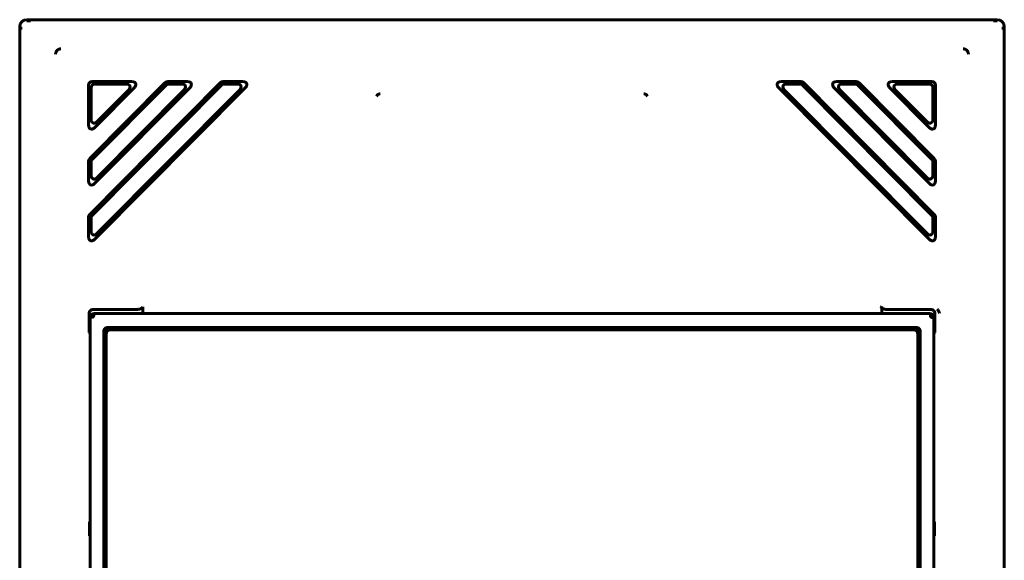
# Model space of a CAD drawing. Header units: millimetres. Extents: x 0 to 594, y 0 to 420.
# Tile 7 of 22: x 159 to 194, y 271 to 291. Entities that reach past the tile are written whole.
import ezdxf

# ---------------------------------------------------------------- set-up
doc = ezdxf.new("R2010")
doc.units = ezdxf.units.MM
doc.linetypes.add('K5LT_BASIC', pattern=[0])
doc.layers.add('Системный слой', color=7, linetype='Continuous')

msp = doc.modelspace()

# ---------------------------------------------------------------- linework, layer by layer
at = {"layer": 'Системный слой', "color": 150, "linetype": 'K5LT_BASIC', "lineweight": 60, "true_color": 0x0080ff}
for p, q in [((159.3677, 290.7125), (193.8677, 290.7125)), ((159.1177, 232.9625), (159.1177, 290.4625)), ((159.1532, 290.4625), (159.1534, 290.3698)), ((194.0822, 290.4625), (194.0821, 290.3698)), ((194.1177, 232.9625), (194.1177, 290.4625)), ((166.2605, 288.4742), (161.6055, 283.7883)), ((164.2871, 288.4742), (161.6055, 285.7748)), ((163.0968, 288.5125), (161.6976, 288.5125)), ((162.8887, 288.4259), (161.7842, 288.4259)), ((165.0702, 288.5125), (164.3792, 288.5125)), ((164.8621, 288.4259), (164.4153, 288.4259)), ((167.0436, 288.5125), (166.3526, 288.5125)), ((166.8355, 288.4259), (166.3887, 288.4259)), ((186.1918, 288.5125), (186.8828, 288.5125)), ((186.3999, 288.4259), (186.8467, 288.4259)), ((186.9749, 288.4742), (191.63, 283.7883)), ((188.1652, 288.5125), (188.8562, 288.5125)), ((188.3733, 288.4259), (188.8201, 288.4259)), ((188.9483, 288.4742), (191.63, 285.7748)), ((190.1386, 288.5125), (191.5378, 288.5125)), ((190.3467, 288.4259), (191.4512, 288.4259)), ((161.5677, 288.3826), (161.5677, 286.9742)), ((161.6543, 288.296), (161.6543, 287.1842)), ((164.3231, 288.3876), (161.6921, 285.7391)), ((166.2965, 288.3876), (161.6921, 283.7526)), ((161.7898, 286.8826), (163.189, 288.2911)), ((161.7898, 282.9097), (167.1357, 288.2911)), ((161.7898, 284.8962), (165.1624, 288.2911)), ((161.8764, 287.0927), (162.9808, 288.2045)), ((161.8764, 283.1198), (166.9276, 288.2045)), ((161.8764, 285.1062), (164.9542, 288.2045)), ((191.4456, 282.9097), (186.0997, 288.2911)), ((191.359, 283.1198), (186.3078, 288.2045)), ((186.9389, 288.3876), (191.5434, 283.7526)), ((191.4456, 284.8962), (188.0731, 288.2911)), ((191.359, 285.1062), (188.2812, 288.2045)), ((188.9123, 288.3876), (191.5434, 285.7391)), ((191.4456, 286.8826), (190.0465, 288.2911)), ((191.359, 287.0927), (190.2546, 288.2045)), ((191.5811, 288.296), (191.5811, 287.1842)), ((191.6677, 288.3826), (191.6677, 286.9742)), ((161.5677, 285.6833), (161.5677, 284.9877)), ((161.6543, 285.6476), (161.6543, 285.1978)), ((191.5811, 285.6476), (191.5811, 285.1978)), ((191.6677, 285.6833), (191.6677, 284.9877)), ((161.5677, 283.6968), (161.5677, 283.0013)), ((161.6543, 283.6611), (161.6543, 283.2113)), ((191.5811, 283.6611), (191.5811, 283.2113)), ((191.6677, 283.6968), (191.6677, 283.0013)), ((161.7351, 280.4125), (163.2738, 280.4125)), ((163.4935, 280.511), (163.4935, 280.2625)), ((189.7655, 280.2625), (189.7655, 280.4665)), ((191.5003, 280.4125), (189.9616, 280.4125)), ((161.5852, 279.5958), (161.5852, 280.2626)), ((161.6177, 280.1126), (161.6177, 235.7625)), ((161.6177, 280.1126), (161.6177, 235.7625)), ((191.4678, 280.2625), (161.7677, 280.2625)), ((191.4678, 280.2625), (161.7677, 280.2625)), ((191.6177, 235.7625), (191.6177, 280.1126)), ((191.6177, 235.7625), (191.6177, 280.1126)), ((191.6503, 279.6933), (191.6503, 280.2626)), ((190.9786, 279.7735), (162.2568, 279.7735)), ((190.8927, 279.6875), (162.3427, 279.6875)), ((190.8818, 279.7765), (162.3536, 279.7765)), ((190.8679, 279.7625), (162.3676, 279.7625)), ((162.3927, 279.7375), (190.8427, 279.7375)), ((161.5852, 279.5958), (161.6177, 279.547)), ((161.5852, 279.5958), (161.6177, 279.5958)), ((162.1037, 235.9984), (162.1037, 279.5267)), ((162.1068, 279.6235), (162.1068, 258.4016)), ((162.1427, 236.0375), (162.1427, 279.4875)), ((162.1927, 279.5375), (162.1927, 258.4875)), ((191.0427, 258.4875), (191.0427, 279.5375)), ((191.0927, 279.4875), (191.0927, 236.0375)), ((191.1177, 279.5127), (191.1177, 236.0124)), ((191.1286, 258.4016), (191.1286, 279.6235)), ((191.1317, 279.5267), (191.1317, 235.9984)), ((191.6486, 279.5933), (191.6177, 279.547)), ((161.6177, 272.8677), (161.6026, 272.8602)), ((161.6178, 272.8604), (161.6026, 272.8602)), ((161.6026, 272.8602), (161.6026, 272.3649)), ((191.6176, 272.8604), (191.6328, 272.8602)), ((191.6177, 272.8677), (191.6328, 272.8602)), ((191.6328, 272.8602), (191.6328, 272.3649)), ((161.6026, 272.3649), (161.6178, 272.3646)), ((161.6177, 272.3574), (161.6026, 272.3649)), ((191.6328, 272.3649), (191.6176, 272.3646)), ((191.6177, 272.3574), (191.6328, 272.3649))]:
    msp.add_line(p, q, dxfattribs=at)
for centre, radius, start, end in [((159.3677, 290.4625), 0.25, 90, 180), ((193.8677, 290.4625), 0.25, 0, 90), ((162.3927, 279.4875), 0.25, 90, 180), ((162.3427, 279.5375), 0.15, 90, 180), ((190.8427, 279.4875), 0.25, 0, 90), ((190.8927, 279.5375), 0.15, 0, 90)]:
    msp.add_arc(centre, radius, start, end, dxfattribs=at)
for points in [[(159.5072, 290.6766), (159.4954, 290.6766), (159.4718, 290.6766), (159.4342, 290.6767), (159.4008, 290.6768), (159.3786, 290.6769), (159.3677, 290.677)], [(193.7282, 290.6766), (193.74, 290.6766), (193.7636, 290.6766), (193.8012, 290.6767), (193.8346, 290.6768), (193.8568, 290.6769), (193.8677, 290.677)], [(160.5804, 289.6818), (160.5742, 289.6816), (160.5606, 289.6809), (160.5336, 289.674), (160.5069, 289.6632), (160.4792, 289.6469), (160.4553, 289.6272), (160.4336, 289.6027), (160.4156, 289.5741), (160.4024, 289.5434), (160.3942, 289.5115), (160.3924, 289.4917), (160.3925, 289.482)], [(192.843, 289.482), (192.843, 289.4917), (192.8412, 289.5115), (192.8331, 289.5433), (192.8199, 289.5739), (192.802, 289.6024), (192.7804, 289.6269), (192.7565, 289.6467), (192.729, 289.663), (192.702, 289.674), (192.6749, 289.6809), (192.6612, 289.6816), (192.655, 289.6818)], [(161.6976, 288.5125), (161.6543, 288.5125), (161.597, 288.4833), (161.5677, 288.4259), (161.5677, 288.3826)], [(161.6543, 288.296), (161.6543, 288.3393), (161.6836, 288.3967), (161.7409, 288.4259), (161.7842, 288.4259)], [(162.8887, 288.4259), (162.9407, 288.4259), (162.9976, 288.4063), (163.0416, 288.3597), (163.0437, 288.2956), (163.0175, 288.2414), (162.9808, 288.2045)], [(163.189, 288.2911), (163.2256, 288.328), (163.2518, 288.3822), (163.2497, 288.4463), (163.2057, 288.4929), (163.1488, 288.5125), (163.0968, 288.5125)], [(164.3792, 288.5125), (164.3432, 288.5125), (164.3125, 288.4998), (164.2871, 288.4742)], [(164.3231, 288.3876), (164.3485, 288.4132), (164.3792, 288.4259), (164.4153, 288.4259)], [(164.8621, 288.4259), (164.9141, 288.4259), (164.971, 288.4063), (165.015, 288.3597), (165.0171, 288.2956), (164.9909, 288.2414), (164.9542, 288.2045)], [(165.1624, 288.2911), (165.199, 288.328), (165.2252, 288.3822), (165.2231, 288.4463), (165.1791, 288.4929), (165.1222, 288.5125), (165.0702, 288.5125)], [(166.3526, 288.5125), (166.3166, 288.5125), (166.2859, 288.4998), (166.2605, 288.4742)], [(166.2965, 288.3876), (166.3219, 288.4132), (166.3526, 288.4259), (166.3887, 288.4259)], [(166.8355, 288.4259), (166.8875, 288.4259), (166.9444, 288.4063), (166.9884, 288.3597), (166.9905, 288.2956), (166.9643, 288.2414), (166.9276, 288.2045)], [(167.1357, 288.2911), (167.1724, 288.328), (167.1986, 288.3822), (167.1965, 288.4463), (167.1525, 288.4929), (167.0956, 288.5125), (167.0436, 288.5125)], [(186.0997, 288.2911), (186.063, 288.328), (186.0368, 288.3822), (186.0389, 288.4463), (186.0829, 288.4929), (186.1398, 288.5125), (186.1918, 288.5125)], [(186.3999, 288.4259), (186.3479, 288.4259), (186.291, 288.4063), (186.247, 288.3597), (186.2449, 288.2956), (186.2711, 288.2414), (186.3078, 288.2045)], [(186.9389, 288.3876), (186.9135, 288.4132), (186.8828, 288.4259), (186.8467, 288.4259)], [(186.8828, 288.5125), (186.9188, 288.5125), (186.9495, 288.4998), (186.9749, 288.4742)], [(188.0731, 288.2911), (188.0364, 288.328), (188.0102, 288.3822), (188.0123, 288.4463), (188.0563, 288.4929), (188.1132, 288.5125), (188.1652, 288.5125)], [(188.3733, 288.4259), (188.3213, 288.4259), (188.2644, 288.4063), (188.2204, 288.3597), (188.2183, 288.2956), (188.2445, 288.2414), (188.2812, 288.2045)], [(188.9123, 288.3876), (188.8869, 288.4132), (188.8562, 288.4259), (188.8201, 288.4259)], [(188.8562, 288.5125), (188.8922, 288.5125), (188.9229, 288.4998), (188.9483, 288.4742)], [(190.0465, 288.2911), (190.0098, 288.328), (189.9836, 288.3822), (189.9857, 288.4463), (190.0297, 288.4929), (190.0866, 288.5125), (190.1386, 288.5125)], [(190.3467, 288.4259), (190.2947, 288.4259), (190.2378, 288.4063), (190.1938, 288.3597), (190.1917, 288.2956), (190.2179, 288.2414), (190.2546, 288.2045)], [(191.5811, 288.296), (191.5811, 288.3393), (191.5519, 288.3967), (191.4945, 288.4259), (191.4512, 288.4259)], [(191.5378, 288.5125), (191.5811, 288.5125), (191.6385, 288.4833), (191.6677, 288.4259), (191.6677, 288.3826)], [(171.9337, 288.0778), (171.9242, 288.0769), (171.9059, 288.0743), (171.8803, 288.0675), (171.8577, 288.058), (171.8391, 288.0461), (171.8304, 288.0369), (171.8272, 288.0322)], [(181.3018, 288.0778), (181.3112, 288.0769), (181.3295, 288.0743), (181.3552, 288.0675), (181.3777, 288.058), (181.3963, 288.0461), (181.405, 288.0369), (181.4082, 288.0322)], [(171.8272, 288.0322), (171.823, 288.0259), (171.8144, 288.0122), (171.8062, 287.9967), (171.8021, 287.9884)], [(181.4082, 288.0322), (181.4124, 288.0259), (181.421, 288.0122), (181.4292, 287.9967), (181.4333, 287.9884)], [(161.8764, 287.0927), (161.8394, 287.0554), (161.7851, 287.0288), (161.7208, 287.0305), (161.674, 287.0745), (161.6543, 287.1317), (161.6543, 287.1842)], [(191.359, 287.0927), (191.3961, 287.0554), (191.4503, 287.0288), (191.5146, 287.0305), (191.5614, 287.0745), (191.5811, 287.1317), (191.5811, 287.1842)], [(161.5677, 286.9742), (161.5677, 286.9217), (161.5874, 286.8645), (161.6342, 286.8205), (161.6985, 286.8187), (161.7528, 286.8454), (161.7898, 286.8826)], [(191.6677, 286.9742), (191.6677, 286.9217), (191.648, 286.8645), (191.6012, 286.8205), (191.537, 286.8187), (191.4827, 286.8454), (191.4456, 286.8826)], [(161.6055, 285.7748), (161.5803, 285.7495), (161.5677, 285.719), (161.5677, 285.6833)], [(161.6543, 285.6476), (161.6543, 285.6833), (161.6669, 285.7138), (161.6921, 285.7391)], [(191.5811, 285.6476), (191.5811, 285.6833), (191.5685, 285.7138), (191.5434, 285.7391)], [(191.63, 285.7748), (191.6551, 285.7495), (191.6677, 285.719), (191.6677, 285.6833)], [(161.5677, 284.9877), (161.5677, 284.9352), (161.5874, 284.878), (161.6342, 284.834), (161.6985, 284.8322), (161.7528, 284.8589), (161.7898, 284.8962)], [(161.8764, 285.1062), (161.8394, 285.069), (161.7851, 285.0423), (161.7208, 285.0441), (161.674, 285.0881), (161.6543, 285.1453), (161.6543, 285.1978)], [(191.359, 285.1062), (191.3961, 285.069), (191.4503, 285.0423), (191.5146, 285.0441), (191.5614, 285.0881), (191.5811, 285.1453), (191.5811, 285.1978)], [(191.6677, 284.9877), (191.6677, 284.9352), (191.648, 284.878), (191.6012, 284.834), (191.537, 284.8322), (191.4827, 284.8589), (191.4456, 284.8962)], [(161.6055, 283.7883), (161.5803, 283.763), (161.5677, 283.7325), (161.5677, 283.6968)], [(161.6543, 283.6611), (161.6543, 283.6968), (161.6669, 283.7273), (161.6921, 283.7526)], [(191.5811, 283.6611), (191.5811, 283.6968), (191.5685, 283.7273), (191.5434, 283.7526)], [(191.63, 283.7883), (191.6551, 283.763), (191.6677, 283.7325), (191.6677, 283.6968)], [(161.8764, 283.1198), (161.8394, 283.0825), (161.7851, 283.0558), (161.7208, 283.0576), (161.674, 283.1016), (161.6543, 283.1588), (161.6543, 283.2113)], [(191.359, 283.1198), (191.3961, 283.0825), (191.4503, 283.0558), (191.5146, 283.0576), (191.5614, 283.1016), (191.5811, 283.1588), (191.5811, 283.2113)], [(161.5677, 283.0013), (161.5677, 282.9487), (161.5874, 282.8916), (161.6342, 282.8475), (161.6985, 282.8458), (161.7528, 282.8724), (161.7898, 282.9097)], [(191.6677, 283.0013), (191.6677, 282.9487), (191.648, 282.8916), (191.6012, 282.8475), (191.537, 282.8458), (191.4827, 282.8724), (191.4456, 282.9097)], [(161.5852, 280.2626), (161.5852, 280.3126), (161.623, 280.3747), (161.6851, 280.4125), (161.7351, 280.4125)], [(163.4935, 280.511), (163.4935, 280.5014), (163.4875, 280.4836), (163.4654, 280.4608), (163.4357, 280.4433), (163.4018, 280.4301), (163.3636, 280.4204), (163.321, 280.4141), (163.29, 280.4125), (163.2738, 280.4125)], [(189.7655, 280.4665), (189.7602, 280.4712), (189.7497, 280.4809), (189.7348, 280.4958), (189.7254, 280.5058), (189.7209, 280.5108)], [(189.9616, 280.4125), (189.9414, 280.4125), (189.9028, 280.415), (189.8499, 280.4248), (189.8028, 280.4411), (189.7766, 280.4566), (189.7655, 280.4665)], [(191.6503, 280.2626), (191.6503, 280.3126), (191.6124, 280.3747), (191.5503, 280.4125), (191.5003, 280.4125)], [(191.7337, 280.424), (191.7418, 280.4144), (191.7564, 280.3949), (191.7748, 280.3653), (191.7905, 280.3359), (191.8039, 280.3075), (191.8115, 280.2906), (191.8151, 280.2826)], [(161.6177, 280.1126), (161.6177, 280.1626), (161.6556, 280.2247), (161.7177, 280.2625), (161.7677, 280.2625)], [(161.6177, 280.1126), (161.6177, 280.1626), (161.6556, 280.2247), (161.7177, 280.2625), (161.7677, 280.2625)], [(161.7926, 280.1876), (161.788, 280.1876), (161.7786, 280.187), (161.7638, 280.1839), (161.7484, 280.1779), (161.7325, 280.1684), (161.717, 280.1544), (161.7038, 280.1357), (161.6948, 280.1128), (161.6926, 280.0963), (161.6926, 280.0877)], [(191.5428, 280.0877), (191.5428, 280.0923), (191.5422, 280.1017), (191.539, 280.1164), (191.5331, 280.1319), (191.5236, 280.1477), (191.5095, 280.1632), (191.4908, 280.1765), (191.4679, 280.1855), (191.4515, 280.1876), (191.4428, 280.1876)], [(191.4678, 280.2625), (191.5177, 280.2625), (191.5799, 280.2247), (191.6177, 280.1626), (191.6177, 280.1126)], [(191.4678, 280.2625), (191.5177, 280.2625), (191.5799, 280.2247), (191.6177, 280.1626), (191.6177, 280.1126)], [(162.1037, 279.5267), (162.1037, 279.6099), (162.1668, 279.7135), (162.2703, 279.7765), (162.3536, 279.7765)], [(162.1068, 279.6235), (162.1068, 279.6735), (162.1447, 279.7356), (162.2068, 279.7735), (162.2568, 279.7735)], [(162.3676, 279.7625), (162.2843, 279.7625), (162.1807, 279.6995), (162.1177, 279.596), (162.1177, 279.5127)], [(191.1177, 279.5127), (191.1177, 279.596), (191.0547, 279.6995), (190.9511, 279.7625), (190.8679, 279.7625)], [(190.8818, 279.7765), (190.9651, 279.7765), (191.0686, 279.7135), (191.1317, 279.6099), (191.1317, 279.5267)], [(190.9786, 279.7735), (191.0286, 279.7735), (191.0908, 279.7356), (191.1286, 279.6735), (191.1286, 279.6235)], [(191.6503, 279.6933), (191.6503, 279.6608), (191.6498, 279.6195), (191.6491, 279.5941), (191.6486, 279.5933)]]:
    msp.add_open_spline(points, degree=3, dxfattribs=at)

doc.saveas('drawing.dxf')
